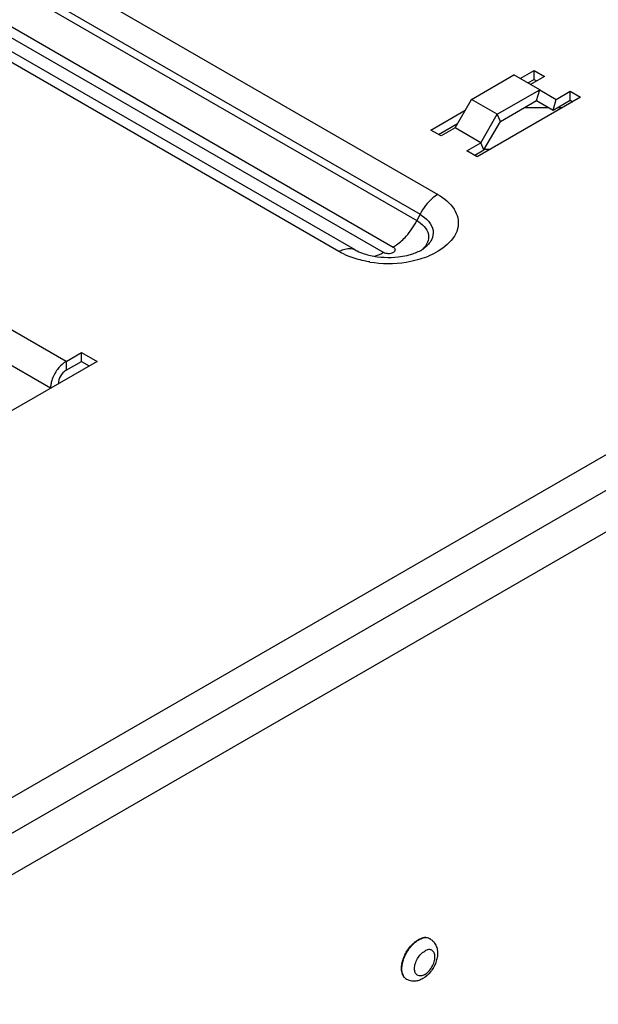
# Model space of a CAD drawing. Header units: millimetres. Extents: x 0 to 1980, y 0 to 1400.
# Tile 10 of 58: x 952 to 1032, y 511 to 646. Entities that reach past the tile are written whole.
import ezdxf

# ---------------------------------------------------------------- set-up
doc = ezdxf.new("R2010")
doc.units = ezdxf.units.MM
doc.header["$LTSCALE"] = 108.9
doc.layers.get('0').update_dxf_attribs({"linetype": 'CONTINUOUS'})
doc.layers.add('002_AXIS', color=7, linetype='CONTINUOUS')

msp = doc.modelspace()

# ---------------------------------------------------------------- linework, layer by layer
at = {"color": 9, "linetype": 'Continuous'}
for p, q in [((549.96, 887.29), (1009.58, 621.93)), ((547.07, 883.7), (1006.69, 618.35)), ((547.52, 884.57), (1007.14, 619.21)), ((918.29, 520.24), (1547.97, 883.78)), ((996, 614.1), (536.38, 879.45)), ((1002.13, 613.96), (542.51, 879.32)), ((543.82, 880.08), (1003.44, 614.72)), ((920.41, 516.57), (1550.09, 880.11)), ((958.6, 599.03), (510.29, 857.86)), ((956.47, 595.36), (508.17, 854.18)), ((1023.12, 634.81), (1023.55, 636.29)), ((1025.38, 633.51), (1025.82, 634.98)), ((1018.17, 631.95), (1017.73, 632.93)), ((1015.9, 628.04), (1015.46, 629.01)), ((1007.14, 619.21), (1006.69, 618.35)), ((958.6, 599.03), (958.6, 597.81))]:
    msp.add_line(p, q, dxfattribs=at)
at = {"color": 7, "linetype": 'Continuous'}
for p, q in [((998.25, 614.32), (538.63, 879.68)), ((1550.09, 874.39), (920.41, 510.85)), ((1020.87, 637.84), (1022.77, 638.94)), ((1022.77, 638.94), (1024.18, 638.12)), ((1022.77, 637.71), (1022.77, 638.94)), ((1014.19, 634.97), (1020.02, 638.33)), ((1023.55, 636.29), (1020.02, 638.33)), ((1024.18, 638.12), (1022.28, 637.03)), ((1017.73, 632.93), (1023.55, 636.29)), ((1023.55, 636.29), (1025.82, 634.98)), ((1011.93, 631.05), (1014.19, 634.97)), ((1017.73, 632.93), (1014.19, 634.97)), ((1029.13, 635.26), (1014.99, 627.1)), ((1025.82, 634.98), (1027.72, 636.08)), ((1027.72, 636.08), (1029.13, 635.26)), ((1027.72, 634.86), (1027.72, 636.08)), ((1008.62, 630.77), (1013.34, 633.5)), ((1021.44, 633.85), (1024.79, 633.85)), ((1025.97, 633.85), (1026.68, 633.85)), ((1015.46, 629.01), (1017.73, 632.93)), ((1010.04, 629.96), (1008.62, 630.77)), ((1011.93, 631.05), (1010.04, 629.96)), ((1015.46, 629.01), (1011.93, 631.05)), ((1013.57, 627.92), (1015.46, 629.01)), ((1015.96, 628.13), (1016.78, 628.13)), ((1014.99, 627.1), (1013.57, 627.92)), ((958.6, 599.03), (960.72, 600.26)), ((960.72, 600.26), (962.84, 599.03)), ((960.72, 599.03), (960.72, 600.26)), ((962.84, 599.03), (872.33, 546.78))]:
    msp.add_line(p, q, dxfattribs=at)
at = {"color": 3, "linetype": 'Continuous'}
for p, q in [((1021.93, 637.23), (1022.77, 637.71)), ((1022.77, 637.71), (1023.12, 637.51)), ((1018.17, 631.95), (1023.12, 634.81)), ((1023.12, 634.81), (1025.38, 633.51)), ((1025.38, 633.51), (1027.72, 634.86)), ((1027.72, 634.86), (1028.07, 634.65)), ((1009.68, 630.16), (1012.28, 631.66)), ((1015.9, 628.04), (1018.17, 631.95)), ((1014.63, 627.3), (1015.9, 628.04)), ((958.6, 597.81), (960.72, 599.03)), ((960.72, 599.03), (961.78, 598.42))]:
    msp.add_line(p, q, dxfattribs=at)
at = {"color": 9, "linetype": 'Continuous'}
for centre, radius, start, end in [((1003.52, 625.42), 12.86, 284.934, 290.6301), ((1003.95, 624.23), 11.6, 290.7019, 291.9761), ((1002.79, 628.82), 16.35, 261.0912, 278.6591), ((1003.04, 627.2), 14.7, 278.6528, 284.9488)]:
    msp.add_arc(centre, radius, start, end, dxfattribs=at)
for points, knots in [([(1009.58, 621.93), (1009.33, 621.79), (1008.33, 621.08), (1007.57, 620.06), (1007.14, 619.21)], [0, 0, 0, 0, 0.228778, 1, 1, 1, 1]), ([(1009.58, 621.93), (1010.45, 621.43), (1011.62, 620.48), (1012.38, 618.78), (1012.49, 615.95), (1010.06, 614.19), (1008.29, 613.47)], [0, 0, 0, 0, 0.268255, 0.381576, 0.48905, 1, 1, 1, 1]), ([(1007.14, 619.21), (1007.97, 618.74), (1009.17, 617.55), (1008.79, 615.59), (1008.13, 614.9), (1007.74, 614.6)], [0, 0, 0, 0, 0.51072, 0.736507, 1, 1, 1, 1]), ([(1006.69, 618.35), (1007.41, 617.93), (1008.44, 616.96), (1008.26, 615.29), (1007.76, 614.66), (1007.46, 614.39)], [0, 0, 0, 0, 0.519275, 0.744519, 1, 1, 1, 1]), ([(1003.44, 614.72), (1003.6, 614.81), (1004.26, 615.23), (1004.84, 615.77), (1005.24, 616.21)], [0, 0, 0, 0, 0.234102, 1, 1, 1, 1]), ([(996, 614.1), (996.2, 614.21), (996.88, 614.55), (997.78, 614.59), (998.25, 614.32)], [0, 0, 0, 0, 0.295378, 1, 1, 1, 1]), ([(1003.44, 614.72), (1003.58, 614.64), (1003.85, 614.33), (1003.39, 613.85), (1002.79, 613.77), (1002.33, 613.85), (1002.13, 613.96)], [0, 0, 0, 0, 0.204375, 0.408742, 0.70426, 1, 1, 1, 1]), ([(1000.26, 612.67), (999.99, 612.71), (998.98, 612.9), (997.98, 613.19), (997.27, 613.48)], [0, 0, 0, 0, 0.258939, 1, 1, 1, 1])]:
    msp.add_open_spline(points, degree=3, knots=knots, dxfattribs=at)
for points in [[(1005.24, 616.21), (1005.81, 616.85), (1006.3, 617.58), (1006.69, 618.35)], [(997.27, 613.48), (996.84, 613.66), (996.41, 613.86), (996, 614.1)], [(1002.13, 613.96), (1001.76, 613.74), (1001.34, 613.57), (1000.92, 613.47)]]:
    msp.add_open_spline(points, degree=3, dxfattribs=at)
at = {"color": 7, "linetype": 'Continuous'}
for points in [[(1007.39, 614.36), (1007.51, 614.43), (1007.63, 614.51), (1007.74, 614.6)], [(999.49, 613.79), (999.77, 613.7), (1000.05, 613.62), (1000.34, 613.56)], [(956.52, 595.87), (956.49, 595.7), (956.47, 595.53), (956.47, 595.36)]]:
    msp.add_open_spline(points, degree=3, dxfattribs=at)
for points, knots in [([(998.25, 614.32), (998.34, 614.27), (998.73, 614.06), (999.16, 613.89), (999.49, 613.79)], [0, 0, 0, 0, 0.216626, 1, 1, 1, 1]), ([(1000.34, 613.56), (1001.58, 613.29), (1003.3, 613.21), (1004.95, 613.49), (1005.35, 613.58)], [0, 0, 0, 0, 0.755803, 1, 1, 1, 1]), ([(1005.35, 613.58), (1005.56, 613.63), (1006.26, 613.82), (1006.95, 614.09), (1007.39, 614.36)], [0, 0, 0, 0, 0.291118, 1, 1, 1, 1]), ([(958.6, 599.03), (958.49, 598.97), (958.04, 598.67), (957.66, 598.27), (957.42, 597.94)], [0, 0, 0, 0, 0.230699, 1, 1, 1, 1]), ([(957.42, 597.94), (957.07, 597.48), (956.72, 596.79), (956.55, 596.05), (956.52, 595.87)], [0, 0, 0, 0, 0.761324, 1, 1, 1, 1])]:
    msp.add_open_spline(points, degree=3, knots=knots, dxfattribs=at)
at = {"color": 3, "linetype": 'Continuous'}
msp.add_open_spline([(958.6, 597.81), (957.98, 597.45), (957.54, 596.68), (957.54, 595.97)], degree=3, dxfattribs=at)
at = {"layer": '002_AXIS', "color": 7, "linetype": 'Continuous'}
for p, q in [((1008.51, 519.82), (1008.46, 519.85)), ((1005.31, 514.27), (1005.26, 514.31))]:
    msp.add_line(p, q, dxfattribs=at)
for centre, radius, start, end in [((1009.05, 516.13), 4.19, 131.0228, 131.5604), ((1008.77, 515.65), 4.19, 168.4407, 168.9783), ((1009.48, 515.47), 4.92, 160.9478, 162.6035)]:
    msp.add_arc(centre, radius, start, end, dxfattribs=at)
at = {"layer": '002_AXIS', "color": 9, "linetype": 'Continuous'}
for centre, radius, start, end in [((1007.98, 518.89), 1.07, 63.5018, 64.5778), ((1007.98, 518.89), 1.07, 60.0019, 63.502), ((1010.09, 515.21), 5.52, 151.5285, 153.0618), ((1010.11, 515.2), 5.54, 149.9998, 151.5287), ((1005.85, 515.2), 1.07, 235.4208, 236.4994), ((1005.85, 515.2), 1.07, 236.4991, 239.9992)]:
    msp.add_arc(centre, radius, start, end, dxfattribs=at)
at = {"layer": '002_AXIS', "color": 7, "linetype": 'Continuous'}
for points, knots in [([(1008.46, 519.85), (1008.35, 519.91), (1008.11, 520), (1007.71, 520.01), (1007.28, 519.9), (1007, 519.77), (1006.86, 519.69)], [0, 0, 0, 0, 0.217773, 0.450953, 0.710202, 1, 1, 1, 1]), ([(1005.18, 517.87), (1005.23, 517.96), (1005.43, 518.3), (1005.66, 518.61), (1005.85, 518.83)], [0, 0, 0, 0, 0.252678, 1, 1, 1, 1]), ([(1005.85, 518.83), (1005.88, 518.87), (1006.02, 519.02), (1006.16, 519.16), (1006.27, 519.26)], [0, 0, 0, 0, 0.255169, 1, 1, 1, 1]), ([(1006.3, 519.29), (1006.34, 519.33), (1006.52, 519.47), (1006.71, 519.6), (1006.86, 519.69)], [0, 0, 0, 0, 0.259974, 1, 1, 1, 1]), ([(1009.14, 519.23), (1009.26, 519.05), (1009.45, 518.64), (1009.56, 517.97), (1009.5, 517.27), (1009.32, 516.58), (1009.01, 515.91), (1008.47, 515.11), (1007.93, 514.61), (1007.52, 514.37)], [0, 0, 0, 0, 0.117302, 0.236099, 0.35882, 0.486469, 0.617606, 0.749058, 1, 1, 1, 1]), ([(1008.51, 519.82), (1008.64, 519.74), (1008.87, 519.57), (1009.06, 519.35), (1009.14, 519.23)], [0, 0, 0, 0, 0.500506, 1, 1, 1, 1]), ([(1004.83, 517.07), (1004.85, 517.14), (1004.96, 517.41), (1005.08, 517.68), (1005.18, 517.87)], [0, 0, 0, 0, 0.246516, 1, 1, 1, 1]), ([(1004.71, 515.01), (1004.64, 515.22), (1004.56, 515.71), (1004.61, 516.2), (1004.66, 516.45)], [0, 0, 0, 0, 0.463351, 1, 1, 1, 1]), ([(1004.67, 516.49), (1004.68, 516.53), (1004.71, 516.68), (1004.75, 516.83), (1004.79, 516.94)], [0, 0, 0, 0, 0.245651, 1, 1, 1, 1]), ([(1005.26, 514.31), (1005.19, 514.34), (1005.08, 514.43), (1004.87, 514.65), (1004.76, 514.86), (1004.71, 515.01)], [0, 0, 0, 0, 0.236208, 0.478529, 1, 1, 1, 1]), ([(1007.52, 514.37), (1007.35, 514.27), (1007, 514.11), (1006.43, 513.99), (1005.84, 514.04), (1005.48, 514.18), (1005.31, 514.27)], [0, 0, 0, 0, 0.253177, 0.502236, 0.750764, 1, 1, 1, 1])]:
    msp.add_open_spline(points, degree=3, knots=knots, dxfattribs=at)
at = {"layer": '002_AXIS', "color": 9, "linetype": 'Continuous'}
for points, knots in [([(1008.44, 519.85), (1008.33, 519.9), (1008.1, 519.97), (1007.71, 519.97), (1007.31, 519.86), (1007.05, 519.73), (1006.91, 519.66)], [0, 0, 0, 0, 0.217863, 0.452284, 0.71184, 1, 1, 1, 1]), ([(1005.31, 517.97), (1005.36, 518.04), (1005.53, 518.33), (1005.74, 518.61), (1005.9, 518.8)], [0, 0, 0, 0, 0.252871, 1, 1, 1, 1]), ([(1005.9, 518.8), (1005.94, 518.84), (1006.08, 519), (1006.23, 519.14), (1006.35, 519.25)], [0, 0, 0, 0, 0.255444, 1, 1, 1, 1]), ([(1006.35, 519.25), (1006.39, 519.29), (1006.57, 519.44), (1006.76, 519.57), (1006.91, 519.66)], [0, 0, 0, 0, 0.26013, 1, 1, 1, 1]), ([(1004.89, 517.04), (1004.91, 517.1), (1004.99, 517.32), (1005.09, 517.55), (1005.17, 517.71)], [0, 0, 0, 0, 0.246805, 1, 1, 1, 1]), ([(1007.78, 514.93), (1007.69, 514.88), (1007.52, 514.8), (1007.25, 514.73), (1007, 514.74), (1006.78, 514.82), (1006.6, 514.97), (1006.47, 515.18), (1006.39, 515.45), (1006.37, 515.75), (1006.4, 516.08), (1006.51, 516.55), (1006.76, 517.13), (1007.2, 517.73), (1007.58, 518.05), (1007.78, 518.16)], [0, 0, 0, 0, 0.060432, 0.114493, 0.163118, 0.20853, 0.253942, 0.302568, 0.35663, 0.417062, 0.483707, 0.555617, 0.708709, 0.861801, 1, 1, 1, 1]), ([(1007.78, 514.93), (1007.97, 515.04), (1008.35, 515.36), (1008.79, 515.96), (1009.04, 516.54), (1009.16, 517.01), (1009.18, 517.34), (1009.16, 517.65), (1009.08, 517.91), (1008.95, 518.12), (1008.77, 518.27), (1008.55, 518.35), (1008.3, 518.36), (1008.03, 518.29), (1007.86, 518.21), (1007.78, 518.16)], [0, 0, 0, 0, 0.138199, 0.291291, 0.444383, 0.516293, 0.582938, 0.64337, 0.697432, 0.746058, 0.79147, 0.836882, 0.885507, 0.939568, 1, 1, 1, 1]), ([(1004.77, 514.97), (1004.69, 515.19), (1004.62, 515.68), (1004.67, 516.17), (1004.72, 516.43)], [0, 0, 0, 0, 0.463127, 1, 1, 1, 1]), ([(1004.72, 516.43), (1004.73, 516.48), (1004.78, 516.69), (1004.84, 516.89), (1004.89, 517.04)], [0, 0, 0, 0, 0.244308, 1, 1, 1, 1]), ([(1005.24, 514.32), (1005.13, 514.39), (1004.94, 514.59), (1004.81, 514.84), (1004.77, 514.97)], [0, 0, 0, 0, 0.478031, 1, 1, 1, 1])]:
    msp.add_open_spline(points, degree=3, knots=knots, dxfattribs=at)

doc.saveas('drawing.dxf')
